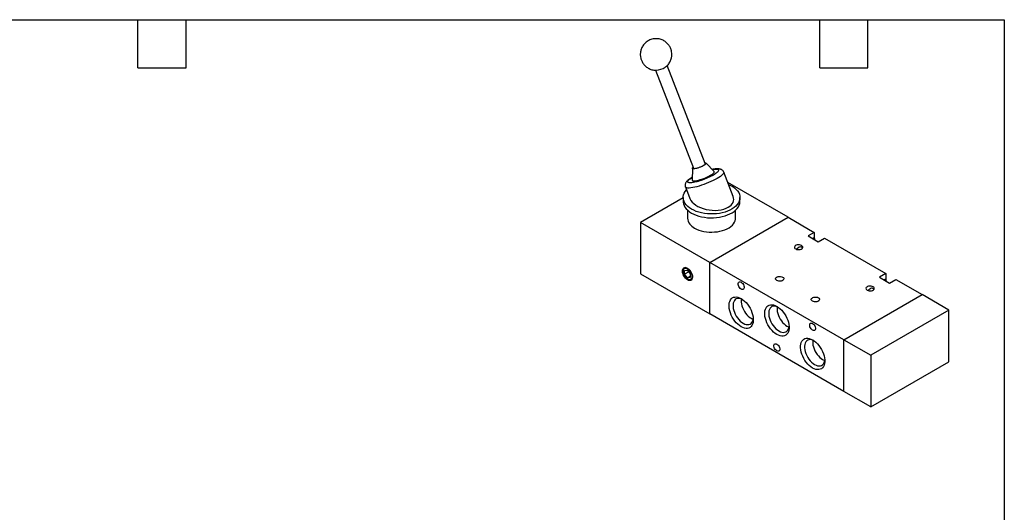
# Model space of a CAD drawing. Header units: millimetres. Extents: x 25 to 1092, y 25 to 838.
# Tile 3 of 3: x 469 to 1092, y 526 to 838. Entities that reach past the tile are written whole.
import ezdxf

# ---------------------------------------------------------------- set-up
doc = ezdxf.new("R2010")
doc.units = ezdxf.units.MM
doc.header["$LTSCALE"] = 4
doc.layers.add('TEXT', color=140, linetype='Continuous', lineweight=25)

msp = doc.modelspace()

# ---------------------------------------------------------------- linework, layer by layer
for p, q in [((871.24555, 806.219165), (895.302228, 744.215579)), ((902.760531, 747.109315), (878.706666, 809.105652)), ((894.661365, 744.059374), (894.490758, 736.710191)), ((908.421657, 742.115219), (903.339046, 747.426215)), ((920.496822, 726.277198), (914.50988, 741.70792)), ((890.270393, 732.303278), (893.122285, 724.952823)), ((955.246368, 713.162663), (917.024035, 735.227947)), ((888.809554, 725.42681), (861.908273, 709.897031)), ((888.809554, 725.61501), (888.809554, 723.165388)), ((924.809554, 723.165388), (924.809554, 725.61501)), ((891.559554, 717.645192), (891.559554, 712.550357)), ((922.059554, 712.550357), (922.059554, 717.645192)), ((905.748894, 684.588379), (955.246368, 713.162663)), ((955.246368, 713.162663), (971.863378, 703.569868)), ((905.748894, 684.588379), (861.908273, 709.897031)), ((861.908273, 709.897031), (861.908273, 677.235398)), ((971.863378, 703.569868), (967.90358, 701.283925)), ((967.90358, 701.283925), (974.267541, 697.610089)), ((970.732467, 699.650844), (971.863378, 700.303705)), ((971.863378, 703.569868), (971.863378, 700.303705)), ((974.267541, 697.610089), (978.227339, 699.896032)), ((978.227339, 699.896032), (1017.118212, 677.444808)), ((890.61067, 681.247179), (889.551209, 680.635565)), ((905.748894, 651.926747), (905.748894, 684.588379)), ((990.601708, 635.603893), (905.748894, 684.588379)), ((861.908273, 677.235398), (905.748894, 651.926747)), ((889.768281, 679.396437), (891.536047, 679.554502)), ((889.768281, 677.039286), (889.768281, 679.396437)), ((892.356738, 678.533571), (889.768281, 677.039286)), ((891.536047, 674.840201), (889.768281, 677.039286)), ((891.536047, 679.554502), (893.303814, 677.355416)), ((891.536047, 674.840201), (893.303814, 675.860711)), ((893.303814, 674.998266), (891.536047, 674.840201)), ((893.303814, 677.355416), (893.303814, 674.998266)), ((893.520886, 673.759137), (894.580347, 674.370751)), ((1017.118212, 677.444808), (1013.158414, 675.158866)), ((1013.158414, 675.158866), (1019.522375, 671.485029)), ((1015.987301, 673.525784), (1017.118212, 674.178645)), ((1017.118212, 677.444808), (1017.118212, 674.178645)), ((1019.522375, 671.485029), (1023.482173, 673.770972)), ((1023.482173, 673.770972), (1040.099182, 664.178177)), ((990.601708, 635.603893), (1040.099182, 664.178177)), ((1057.069745, 654.381279), (1040.099182, 664.178177)), ((990.601708, 602.94226), (905.748894, 651.926747)), ((1057.069745, 654.381279), (1007.57227, 625.806995)), ((1057.069745, 621.719647), (1057.069745, 654.381279)), ((990.601708, 635.603893), (1007.57227, 625.806995)), ((990.601708, 602.94226), (990.601708, 635.603893)), ((1007.57227, 625.806995), (1007.57227, 593.145363)), ((1007.57227, 593.145363), (1057.069745, 621.719647)), ((1007.57227, 593.145363), (990.601708, 602.94226))]:
    msp.add_line(p, q)
at = {"flags": 128}
for points in [[(878.282202, 808.694349), (877.924177, 808.418121), (877.356207, 808.060277)], [(901.892271, 745.918254), (901.142923, 745.516165), (900.30129, 745.120469), (899.404157, 744.74846), (898.490731, 744.416397), (897.600934, 744.138793), (896.773654, 743.927779), (896.045048, 743.792579), (895.446958, 743.7391), (895.005526, 743.769682), (894.740042, 743.882986), (894.66211, 744.074061), (894.775137, 744.334556), (895.074181, 744.653087), (895.117787, 744.690955)], [(895.302228, 744.215579), (895.420261, 744.0963), (895.728804, 744.021832), (896.202952, 744.029631), (896.81893, 744.119306), (897.545848, 744.28636), (898.347258, 744.522417), (899.182972, 744.81564), (900.011085, 745.151326), (900.790071, 745.512641), (901.480869, 745.881468)], [(901.480869, 745.881468), (902.04884, 746.239313), (902.465502, 746.568231), (902.709963, 746.851729), (902.769965, 747.075591), (902.760531, 747.109315)], [(902.576091, 747.584691), (902.6158, 747.585793), (903.057233, 747.555212), (903.322717, 747.441908), (903.400648, 747.250833), (903.287622, 746.990337), (902.988577, 746.671807), (902.516584, 746.309163), (901.892271, 745.918254)], [(906.099046, 739.694382), (906.909301, 740.192692), (907.572175, 740.666208), (908.069586, 741.102013), (908.387967, 741.48822), (908.518633, 741.814294), (908.458019, 742.07134), (908.421657, 742.115219)], [(910.350978, 737.717418), (909.136093, 737.046706), (907.81482, 736.375344), (906.407996, 735.713923), (904.937809, 735.072872), (903.427443, 734.462301), (901.900718, 733.891839), (900.381711, 733.370484), (898.894379, 732.906456), (897.462177, 732.507074), (896.107691, 732.178637), (894.852284, 731.926324), (893.715753, 731.754113), (892.716022, 731.664722), (891.868858, 731.65956), (891.187621, 731.738708), (890.683054, 731.900918), (890.363114, 732.143632), (890.270393, 732.303278)], [(894.490758, 736.710191), (894.554488, 736.496094), (894.804728, 736.315087), (895.237768, 736.215056), (895.841796, 736.198731), (896.600336, 736.266556), (897.492696, 736.416681), (898.494536, 736.645011), (899.578527, 736.945319), (900.715102, 737.309412), (901.873257, 737.727358), (903.021402, 738.187759), (904.128217, 738.678054), (905.163512, 739.18487), (906.099046, 739.694382)], [(914.50988, 741.70792), (914.547425, 741.548176), (914.485963, 741.157147), (914.233743, 740.700645), (913.794742, 740.185871), (913.175884, 739.620941), (912.386928, 739.014766), (911.440316, 738.376905), (910.350978, 737.717418)], [(894.081632, 718.267337), (892.800843, 719.089973), (891.678778, 719.98654), (890.728151, 720.94688), (889.959733, 721.960112), (889.38223, 723.014755), (889.002186, 724.09886), (888.823906, 725.200144), (888.84941, 726.306128), (889.078411, 727.404282), (889.508312, 728.482162), (890.134243, 729.527557), (890.949112, 730.52862), (890.956048, 730.536074)], [(917.512174, 733.96982), (918.842029, 733.343329), (920.196844, 732.56121), (921.399976, 731.700389), (922.437793, 730.770617), (923.298536, 729.782431), (923.972451, 728.747026), (924.451905, 727.676134), (924.731463, 726.581889), (924.807959, 725.476689), (924.680526, 724.373056), (924.350608, 723.283494), (923.821942, 722.22035), (923.100519, 721.195669), (922.194514, 720.22106), (921.11419, 719.307567), (919.871789, 718.46554), (918.481388, 717.704519), (916.95874, 717.033128), (915.321098, 716.458972), (913.587017, 715.988558), (911.776145, 715.627216), (909.908999, 715.379039), (908.006735, 715.24684), (906.090906, 715.232117), (904.18322, 715.335035), (902.305291, 715.55443), (900.478398, 715.887816), (898.723239, 716.331414), (897.059701, 716.880199), (895.506633, 717.527954), (894.081632, 718.267337), (894.081632, 718.267337)], [(888.809554, 723.165388), (888.823906, 722.750521), (889.002186, 721.649238), (889.38223, 720.565132), (889.959733, 719.510489), (890.728151, 718.497258), (891.678778, 717.536918), (892.800843, 716.640351), (894.081632, 715.817715)], [(894.081632, 715.817715), (895.506633, 715.078331), (897.059701, 714.430577), (898.723239, 713.881792), (900.478398, 713.438193), (902.305291, 713.104808), (904.18322, 712.885413), (906.090906, 712.782494), (908.006735, 712.797218), (909.908999, 712.929417), (911.776145, 713.177593), (913.587017, 713.538936), (915.321098, 714.00935), (916.95874, 714.583505), (918.481388, 715.254897), (919.871789, 716.015918), (921.11419, 716.857945), (922.194514, 717.771438), (923.100519, 718.746046), (923.821942, 719.770728), (924.350608, 720.833872), (924.680526, 721.923433), (924.807959, 723.027066), (924.809554, 723.165388)], [(896.026176, 706.325245), (897.325677, 705.656213), (898.748815, 705.077056), (900.277038, 704.595326), (901.890421, 704.217301), (903.567933, 703.94791), (905.287705, 703.790666), (907.027316, 703.747617), (908.764088, 703.819326), (910.47538, 704.004857), (912.138883, 704.301791), (913.732909, 704.706259), (915.236679, 705.212986), (916.630588, 705.815367), (917.896466, 706.505549), (919.017808, 707.274534), (919.979997, 708.112298), (920.770489, 709.007918), (921.378979, 709.94972), (921.797535, 710.925425), (922.020699, 711.922313), (922.059554, 712.550357)], [(971.863378, 700.303705), (971.943157, 699.440011), (972.071059, 698.878091)], [(960.09005, 693.099434), (960.693873, 692.838491), (961.400585, 692.686323), (962.152932, 692.65526), (962.889963, 692.747817), (963.551969, 692.956497), (964.085317, 693.264392), (964.4468, 693.64656), (964.607131, 694.072039), (964.553322, 694.50636), (964.289732, 694.914336), (963.837716, 695.262916), (963.233893, 695.523859), (962.527181, 695.676026), (961.774834, 695.707089), (961.037803, 695.614532), (960.375797, 695.405853), (959.842449, 695.097957), (959.480966, 694.715789), (959.320635, 694.29031), (959.374444, 693.85599), (959.638034, 693.448014), (960.09005, 693.099434)], [(891.536047, 673.522918), (890.852016, 674.003707), (890.199969, 674.633828), (889.610395, 675.383816), (889.110863, 676.218603), (888.724729, 677.099155), (888.47005, 677.984299), (888.358734, 678.832646), (888.395985, 679.604528), (888.580062, 680.263854), (888.902357, 680.779793), (889.347801, 681.128221), (889.895565, 681.292847), (890.520036, 681.265971), (891.192015, 681.048851), (891.88008, 680.65164), (892.552059, 680.092909), (893.17653, 679.398786), (893.724294, 678.601726), (894.169738, 677.738999), (894.492033, 676.850945), (894.67611, 675.979089), (894.713361, 675.164197), (894.602045, 674.444374), (894.347366, 673.853276), (893.961232, 673.418544), (893.4617, 673.160505), (892.872126, 673.091224), (892.220079, 673.213941), (891.536047, 673.522918)], [(891.536047, 673.955684), (890.911384, 674.397571), (890.318043, 674.979849), (889.785778, 675.673323), (889.341279, 676.443218), (889.006835, 677.250928), (888.799216, 678.055952), (888.728834, 678.817922), (888.799216, 679.498629), (889.006835, 680.063941), (889.341279, 680.485511), (889.785778, 680.742198), (890.318043, 680.821132), (890.911384, 680.718354), (891.536047, 680.439018), (892.160711, 679.997132), (892.754052, 679.414854), (893.286317, 678.72138), (893.730816, 677.951485), (894.06526, 677.143775), (894.272879, 676.338751), (894.343261, 675.576781), (894.272879, 674.896074), (894.06526, 674.330762), (893.730816, 673.909192), (893.286317, 673.652505), (892.754052, 673.573571), (892.160711, 673.676349), (891.536047, 673.955684)], [(948.069235, 673.097435), (947.617218, 673.446015), (947.353628, 673.853991), (947.299819, 674.288312), (947.460151, 674.713791), (947.821633, 675.095958), (948.354982, 675.403854), (949.016988, 675.612533), (949.754019, 675.705091), (950.506366, 675.674027), (951.213077, 675.52186), (951.816901, 675.260917), (952.268917, 674.912337), (952.532507, 674.504361), (952.586316, 674.07004), (952.425984, 673.644561), (952.064502, 673.262394), (951.531153, 672.954498), (950.869148, 672.745819), (950.132116, 672.653261), (949.37977, 672.684325), (948.673058, 672.836492), (948.069235, 673.097435)], [(1017.118212, 674.178645), (1017.197991, 673.314951), (1017.325893, 672.753031)], [(925.547884, 667.728669), (925.019964, 668.121082), (924.534813, 668.657004), (924.131735, 669.293018), (923.843385, 669.9776), (923.693124, 670.655287), (923.693124, 671.271178), (923.843385, 671.775377), (924.131735, 672.127037), (924.534813, 672.297668), (925.019964, 672.273447), (925.547884, 672.056336), (926.075803, 671.663924), (926.560954, 671.128002), (926.964032, 670.491987), (927.252382, 669.807405), (927.402644, 669.129718), (927.402644, 668.513827), (927.252382, 668.009628), (926.964032, 667.657968), (926.560954, 667.487337), (926.075803, 667.511558), (925.547884, 667.728669)], [(1005.344884, 666.974374), (1005.948707, 666.713431), (1006.655419, 666.561264), (1007.407766, 666.530201), (1008.144797, 666.622758), (1008.806803, 666.831437), (1009.340151, 667.139333), (1009.701634, 667.521501), (1009.861965, 667.94698), (1009.808156, 668.3813), (1009.544566, 668.789276), (1009.09255, 669.137856), (1008.488727, 669.398799), (1007.782015, 669.550967), (1007.029668, 669.58203), (1006.292637, 669.489473), (1005.630631, 669.280793), (1005.097283, 668.972898), (1004.7358, 668.59073), (1004.575469, 668.165251), (1004.629278, 667.73093), (1004.892868, 667.322954), (1005.344884, 666.974374)], [(925.547884, 661.64544), (926.597383, 660.956679), (927.627333, 660.114953), (928.618546, 659.135941), (929.552558, 658.037881), (930.411971, 656.841227), (931.180775, 655.568271), (931.84465, 654.242725), (932.391227, 652.889282), (932.810326, 651.533154), (933.094139, 650.199604), (933.23738, 648.913472), (933.23738, 647.698716), (933.094139, 646.577967), (932.810326, 645.5721), (932.391227, 644.699853), (931.84465, 643.977475), (931.180775, 643.418422), (930.411971, 643.033108), (929.552558, 642.828712), (928.618546, 642.809039), (927.627333, 642.974458), (926.597383, 643.321885), (925.547884, 643.844851), (924.498384, 644.533612), (923.468435, 645.375338), (922.477222, 646.35435), (921.543209, 647.45241), (920.683796, 648.649064), (919.914992, 649.922021), (919.251118, 651.247566), (918.70454, 652.601009), (918.285442, 653.957137), (918.001628, 655.290688), (917.858388, 656.57682), (917.858388, 657.791575), (918.001628, 658.912325), (918.285442, 659.918191), (918.70454, 660.790438), (919.251118, 661.512816), (919.914992, 662.071869), (920.683796, 662.457183), (921.543209, 662.66158), (922.477222, 662.681252), (923.468435, 662.515834), (924.498384, 662.168406), (925.547884, 661.64544)], [(926.212939, 661.228317), (925.859045, 661.382551), (924.921101, 661.676803), (924.025541, 661.787921), (923.192368, 661.713423), (922.440196, 661.454972), (921.785826, 661.018343), (921.243876, 660.413289), (920.826452, 659.653326), (920.542878, 658.755429), (920.39949, 657.739658), (920.39949, 656.628701), (920.542878, 655.447377), (920.826452, 654.222073), (921.243876, 652.980162), (921.785826, 651.749385), (922.440196, 650.557237), (923.192368, 649.430347), (924.025541, 648.393888), (924.921101, 647.471014), (925.859045, 646.68234), (926.818419, 646.045483), (927.777794, 645.57467), (928.715737, 645.280418), (929.611298, 645.169299), (930.44447, 645.243798), (931.196642, 645.502248), (931.851012, 645.938877), (932.392963, 646.543931), (932.810387, 647.303895), (933.09396, 648.201791), (933.226709, 649.078795)], [(925.760269, 661.421473), (925.65076, 660.575248), (925.65076, 659.49161), (925.790623, 658.339335), (926.067223, 657.144163), (926.474382, 655.932791), (927.003006, 654.73228), (927.641284, 653.569447), (928.37496, 652.470268), (929.187645, 651.459296), (930.061183, 650.559116), (930.976062, 649.789836), (931.911845, 649.16864), (932.847628, 648.709404), (933.167607, 648.590198)], [(970.696652, 660.034905), (970.244635, 660.383485), (969.981045, 660.791461), (969.927236, 661.225782), (970.087568, 661.651261), (970.44905, 662.033429), (970.982399, 662.341324), (971.644405, 662.550004), (972.381436, 662.642561), (973.133783, 662.611498), (973.840494, 662.45933), (974.444318, 662.198387), (974.896334, 661.849807), (975.159924, 661.441831), (975.213733, 661.007511), (975.053401, 660.582032), (974.691919, 660.199864), (974.15857, 659.891968), (973.496565, 659.683289), (972.759533, 659.590732), (972.007187, 659.621795), (971.300475, 659.773962), (970.696652, 660.034905)], [(948.175301, 656.748319), (949.2248, 656.059558), (950.25475, 655.217831), (951.245963, 654.238819), (952.179975, 653.140759), (953.039388, 651.944105), (953.808192, 650.671149), (954.472067, 649.345603), (955.018644, 647.99216), (955.437743, 646.636033), (955.721556, 645.302482), (955.864797, 644.01635), (955.864797, 642.801595), (955.721556, 641.680845), (955.437743, 640.674978), (955.018644, 639.802731), (954.472067, 639.080353), (953.808192, 638.5213), (953.039388, 638.135987), (952.179975, 637.93159), (951.245963, 637.911917), (950.25475, 638.077336), (949.2248, 638.424764), (948.175301, 638.947729), (947.125801, 639.63649), (946.095852, 640.478216), (945.104639, 641.457228), (944.170626, 642.555289), (943.311213, 643.751943), (942.542409, 645.024899), (941.878535, 646.350445), (941.331957, 647.703887), (940.912859, 649.060015), (940.629045, 650.393566), (940.485805, 651.679698), (940.485805, 652.894453), (940.629045, 654.015203), (940.912859, 655.02107), (941.331957, 655.893316), (941.878535, 656.615694), (942.542409, 657.174747), (943.311213, 657.560061), (944.170626, 657.764458), (945.104639, 657.78413), (946.095852, 657.618712), (947.125801, 657.271284), (948.175301, 656.748319)], [(948.840356, 656.331195), (948.486462, 656.485429), (947.548518, 656.779681), (946.652958, 656.890799), (945.819785, 656.816301), (945.067613, 656.557851), (944.413243, 656.121222), (943.871293, 655.516168), (943.453869, 654.756204), (943.170295, 653.858308), (943.026907, 652.842536), (943.026907, 651.731579), (943.170295, 650.550255), (943.453869, 649.324951), (943.871293, 648.08304), (944.413243, 646.852264), (945.067613, 645.660115), (945.819785, 644.533225), (946.652958, 643.496767), (947.548518, 642.573893), (948.486462, 641.785218), (949.445836, 641.148361), (950.405211, 640.677548), (951.343154, 640.383296), (952.238715, 640.272178), (953.071887, 640.346676), (953.824059, 640.605126), (954.478429, 641.041755), (955.02038, 641.646809), (955.437804, 642.406773), (955.721377, 643.304669), (955.854126, 644.181673)], [(948.387686, 656.524351), (948.278177, 655.678126), (948.278177, 654.594489), (948.41804, 653.442214), (948.69464, 652.247041), (949.101799, 651.035669), (949.630423, 649.835158), (950.268701, 648.672325), (951.002377, 647.573146), (951.815062, 646.562175), (952.6886, 645.661995), (953.603479, 644.892714), (954.539262, 644.271518), (955.475045, 643.812282), (955.795024, 643.693077)], [(970.802718, 641.60361), (970.274798, 641.996022), (969.789647, 642.531944), (969.386569, 643.167959), (969.098219, 643.85254), (968.947958, 644.530228), (968.947958, 645.146119), (969.098219, 645.650318), (969.386569, 646.001978), (969.789647, 646.172609), (970.274798, 646.148387), (970.802718, 645.931276), (971.330637, 645.538864), (971.815788, 645.002942), (972.218866, 644.366927), (972.507216, 643.682346), (972.657478, 643.004658), (972.657478, 642.388767), (972.507216, 641.884568), (972.218866, 641.532909), (971.815788, 641.362278), (971.330637, 641.386499), (970.802718, 641.60361)], [(970.802718, 635.520381), (971.852217, 634.83162), (972.882167, 633.989894), (973.87338, 633.010882), (974.807392, 631.912821), (975.666805, 630.716167), (976.435609, 629.443211), (977.099484, 628.117665), (977.646061, 626.764223), (978.06516, 625.408095), (978.348973, 624.074544), (978.492214, 622.788412), (978.492214, 621.573657), (978.348973, 620.452907), (978.06516, 619.44704), (977.646061, 618.574794), (977.099484, 617.852415), (976.435609, 617.293363), (975.666805, 616.908049), (974.807392, 616.703652), (973.87338, 616.68398), (972.882167, 616.849398), (971.852217, 617.196826), (970.802718, 617.719791), (969.753218, 618.408552), (968.723269, 619.250279), (967.732056, 620.22929), (966.798043, 621.327351), (965.93863, 622.524005), (965.169826, 623.796961), (964.505952, 625.122507), (963.959374, 626.47595), (963.540276, 627.832077), (963.256462, 629.165628), (963.113222, 630.45176), (963.113222, 631.666515), (963.256462, 632.787265), (963.540276, 633.793132), (963.959374, 634.665378), (964.505952, 635.387757), (965.169826, 635.946809), (965.93863, 636.332123), (966.798043, 636.53652), (967.732056, 636.556192), (968.723269, 636.390774), (969.753218, 636.043346), (970.802718, 635.520381)], [(948.175301, 628.536834), (947.647381, 628.929246), (947.16223, 629.465168), (946.759152, 630.101183), (946.470802, 630.785764), (946.320541, 631.463451), (946.320541, 632.079343), (946.470802, 632.583542), (946.759152, 632.935201), (947.16223, 633.105832), (947.647381, 633.081611), (948.175301, 632.8645), (948.70322, 632.472088), (949.188371, 631.936166), (949.591449, 631.300151), (949.879799, 630.61557), (950.030061, 629.937882), (950.030061, 629.321991), (949.879799, 628.817792), (949.591449, 628.466132), (949.188371, 628.295501), (948.70322, 628.319723), (948.175301, 628.536834)], [(971.467773, 635.103257), (971.113879, 635.257491), (970.175935, 635.551743), (969.280375, 635.662861), (968.447202, 635.588363), (967.69503, 635.329913), (967.04066, 634.893284), (966.49871, 634.28823), (966.081286, 633.528266), (965.797712, 632.63037), (965.654324, 631.614598), (965.654324, 630.503641), (965.797712, 629.322317), (966.081286, 628.097014), (966.49871, 626.855102), (967.04066, 625.624326), (967.69503, 624.432177), (968.447202, 623.305287), (969.280375, 622.268829), (970.175935, 621.345955), (971.113879, 620.55728), (972.073253, 619.920423), (973.032628, 619.44961), (973.970571, 619.155358), (974.866132, 619.04424), (975.699304, 619.118738), (976.451476, 619.377188), (977.105846, 619.813817), (977.647797, 620.418871), (978.065221, 621.178835), (978.348794, 622.076731), (978.481543, 622.953735)], [(971.015103, 635.296413), (970.905594, 634.450188), (970.905594, 633.366551), (971.045457, 632.214276), (971.322057, 631.019103), (971.729216, 629.807731), (972.25784, 628.60722), (972.896118, 627.444387), (973.629794, 626.345208), (974.442479, 625.334237), (975.316017, 624.434057), (976.230896, 623.664776), (977.166679, 623.04358), (978.102462, 622.584344), (978.422441, 622.465139)]]:
    msp.add_lwpolyline(points, dxfattribs=at)
for centre, radius, start, end in [((870.165927, 820.237829), 14.141884, 276.763355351, 300.559880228), ((899.373647, 713.442105), 7.864811, 186.510457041, 244.809683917)]:
    msp.add_arc(centre, radius, start, end)
for centre, major_axis, ratio, start_param, end_param in [((906.809554, 725.61501), (14.008364, -1.706982), 0.5656819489, 3.4355439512, 5.6382829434), ((906.809554, 725.61501), (14.008364, -1.706982), 0.5656819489, 5.6382829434, 6.5771366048), ((961.963883, 690.915012), (1.873909, 3.24553), 0.5773346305, 5.9171520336, 7.5765300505), ((1007.218717, 664.789952), (1.873909, 3.24553), 0.5773346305, 5.9171520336, 7.5765300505)]:
    msp.add_ellipse(centre, major_axis=major_axis, ratio=ratio, start_param=start_param, end_param=end_param)
for points, knots in [([(881.62661, 817.083571), (881.569139, 817.535579), (881.488082, 818.173086), (881.24496, 819.095074), (880.980011, 819.876309), (880.571463, 820.780401), (880.042561, 821.691652), (879.380966, 822.589782), (878.589207, 823.441525), (877.673016, 824.218864), (876.642942, 824.896516), (875.513445, 825.45243), (874.30225, 825.868018), (873.029596, 826.128304), (871.71754, 826.221941), (870.389301, 826.141097), (869.068681, 825.88121), (867.779548, 825.440573), (866.545452, 824.81973), (865.435444, 824.052259), (864.46713, 823.171629), (863.64944, 822.21417), (862.963006, 821.169664), (862.420305, 820.066586), (862.033352, 818.957004), (861.809933, 817.966166), (861.696392, 817.083451), (861.649267, 816.229534), (861.686077, 815.628848), (861.706084, 815.302376)], [0, 0, 0, 0, 0.0434630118, 0.0612997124, 0.0910144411, 0.1221895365, 0.15593821, 0.1915040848, 0.2285544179, 0.2668052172, 0.306035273, 0.3460704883, 0.3867770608, 0.4280568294, 0.4698441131, 0.5121041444, 0.5548337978, 0.5980658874, 0.6418793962, 0.686420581, 0.7265830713, 0.7666191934, 0.8064110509, 0.8457006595, 0.8837848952, 0.9184334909, 0.9425429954, 0.9687721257, 1, 1, 1, 1]), ([(878.227446, 808.669838), (878.43835, 808.853474), (878.965577, 809.312537), (879.680704, 810.174646), (880.370361, 811.215526), (880.912215, 812.319557), (881.299384, 813.428896), (881.522754, 814.419789), (881.636304, 815.302494), (881.683427, 816.156414), (881.646616, 816.757099), (881.62661, 817.083571)], [0, 0, 0, 0, 0.088945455, 0.2223501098, 0.354940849, 0.4858580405, 0.6127588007, 0.7282116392, 0.8085470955, 0.8959453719, 1, 1, 1, 1]), ([(861.706084, 815.302376), (861.763555, 814.850368), (861.844612, 814.212861), (862.087734, 813.290873), (862.352682, 812.509638), (862.761231, 811.605546), (863.290133, 810.694294), (863.951728, 809.796168), (864.743487, 808.94441), (865.659676, 808.167126), (866.68976, 807.489263), (867.819219, 806.934162), (869.030556, 806.515463), (870.302673, 806.267031), (871.261026, 806.165883), (871.784474, 806.202874), (871.871498, 806.209024)], [0, 0, 0, 0, 0.0908932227, 0.1281947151, 0.1903364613, 0.2555322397, 0.3261100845, 0.4004882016, 0.477970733, 0.5579637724, 0.640004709, 0.7237294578, 0.8088582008, 0.8951856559, 0.982574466, 1, 1, 1, 1]), ([(914.502781, 741.691091), (914.490902, 741.733254), (914.412461, 742.011668), (914.110309, 742.456932), (913.62767, 742.966925), (913.047859, 743.346057), (912.384273, 743.61802), (911.616812, 743.785107), (910.786338, 743.843185), (909.913209, 743.816554), (909.038058, 743.729018), (908.143903, 743.596146), (907.50173, 743.465417), (907.190211, 743.401999)], [0, 0, 0, 0, 0.01404112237, 0.09271820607, 0.16811372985, 0.24734468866, 0.33557759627, 0.44345431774, 0.57331763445, 0.68743612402, 0.79283368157, 0.8995032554, 1, 1, 1, 1]), ([(907.271882, 743.316659), (907.394971, 743.343319), (908.025227, 743.479824), (908.962389, 743.586602), (910.048172, 743.629828), (910.845061, 743.504675), (911.309083, 743.2105), (911.372806, 742.745568), (911.077853, 742.234686), (910.6468, 741.770151), (910.104665, 741.286266), (909.258155, 740.652812), (908.368201, 740.118187), (907.936164, 739.858648)], [0, 0, 0, 0, 0.02469816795, 0.12646248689, 0.22822680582, 0.33608676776, 0.44843089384, 0.56315912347, 0.6778873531, 0.73411757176, 0.79037571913, 0.89823568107, 1, 1, 1, 1]), ([(894.532096, 738.490922), (894.512825, 738.479985), (894.214582, 738.310718), (893.691979, 737.981841), (892.973033, 737.504438), (892.323057, 737.022009), (891.731666, 736.526294), (891.19873, 736.000896), (890.744767, 735.441858), (890.390452, 734.840909), (890.154663, 734.210673), (890.051225, 733.552181), (890.074871, 732.899503), (890.21552, 732.496546), (890.279835, 732.312286)], [0, 0, 0, 0, 0.00674283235, 0.1043522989, 0.20300575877, 0.30280497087, 0.40433423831, 0.50872312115, 0.61563381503, 0.70901294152, 0.78905067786, 0.86377992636, 0.93771046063, 1, 1, 1, 1]), ([(907.936164, 739.858648), (907.462463, 739.595364), (906.486686, 739.053024), (904.745203, 738.222212), (902.821311, 737.401003), (900.797878, 736.64083), (899.131577, 736.098406), (897.865355, 735.736363), (896.686019, 735.43262), (895.366984, 735.1542), (894.040149, 734.973612), (892.967181, 734.939668), (892.166623, 735.062167), (891.703675, 735.357103), (891.639548, 735.821806), (891.934921, 736.332795), (892.365263, 736.797212), (892.910181, 737.281539), (893.597615, 737.805725), (894.289922, 738.224983), (894.529288, 738.369942)], [0, 0, 0, 0, 0.0597800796, 0.1231409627, 0.1891360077, 0.2565315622, 0.3239271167, 0.3569588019, 0.3900068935, 0.4533677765, 0.5131478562, 0.5729279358, 0.6362888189, 0.7022838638, 0.7696794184, 0.8370749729, 0.8701066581, 0.9031547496, 0.9665156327, 1, 1, 1, 1])]:
    msp.add_open_spline(points, degree=3, knots=knots)
at = {"layer": 'TEXT'}
for p, q in [((25.4, 838.2), (1092.2, 838.2)), ((543.56, 807.72), (543.56, 838.2)), ((574.04, 807.72), (574.04, 838.2)), ((975.36, 807.72), (975.36, 838.2)), ((1005.84, 807.72), (1005.84, 838.2)), ((1092.2, 838.2), (1092.2, 25.4)), ((543.56, 807.72), (574.04, 807.72)), ((975.36, 807.72), (1005.84, 807.72))]:
    msp.add_line(p, q, dxfattribs=at)

doc.saveas('drawing.dxf')
